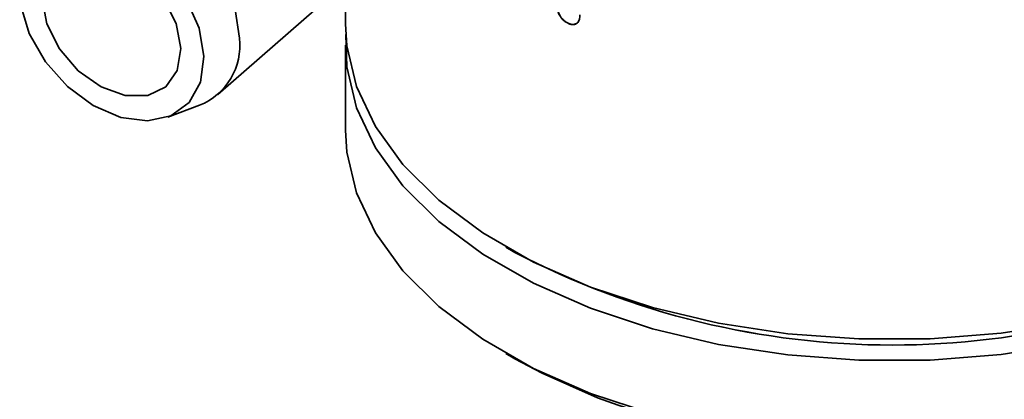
# Model space of a CAD drawing. Header units: millimetres. Extents: x 0 to 1118, y 0 to 864.
# Tile 3 of 200: x 120 to 158, y 176 to 190. Entities that reach past the tile are written whole.
import ezdxf

# ---------------------------------------------------------------- set-up
doc = ezdxf.new("R2010")
doc.units = ezdxf.units.MM

msp = doc.modelspace()

# ---------------------------------------------------------------- linework, layer by layer
at = {"color": 7, "linetype": 'Continuous', "lineweight": 35}
for p, q in [((127.373, 187.34), (135.738, 194.63)), ((132.284, 191.62), (132.284, 190.053)), ((140.849, 190.061), (140.854, 190.065)), ((132.284, 189.236), (132.284, 185.97)), ((125.454, 186.473), (126.67, 186.925)), ((138.432, 181.482), (138.786, 181.278)), ((138.432, 177.399), (138.786, 177.195))]:
    msp.add_line(p, q, dxfattribs=at)
at = {"color": 7, "linetype": 'Continuous', "lineweight": 35, "flags": 128}
for points in [[(128.208, 189.502), (128.034, 190.607), (127.58, 191.735), (126.88, 192.801), (125.986, 193.727), (124.964, 194.444), (123.89, 194.899), (122.844, 195.058), (121.903, 194.909), (121.137, 194.464), (120.646, 193.838)], [(126.838, 188.792), (126.653, 189.884), (126.168, 190.991), (125.428, 192.016), (124.498, 192.866), (123.46, 193.467), (122.406, 193.765), (121.431, 193.734), (120.621, 193.376), (120.048, 192.724), (119.762, 191.834), (119.79, 190.787), (120.129, 189.675), (120.748, 188.597), (121.593, 187.649), (122.588, 186.915), (123.646, 186.46), (124.671, 186.325), (125.574, 186.522), (126.274, 187.033), (126.708, 187.813), (126.838, 188.792)], [(125.953, 189.108), (125.768, 190.067), (125.284, 191.026), (124.559, 191.867), (123.681, 192.491), (122.755, 192.821), (121.894, 192.818), (121.2, 192.482), (120.758, 191.854), (120.622, 191.009), (120.806, 190.049), (121.29, 189.091), (122.015, 188.249), (122.893, 187.626), (123.819, 187.296), (124.681, 187.299), (125.374, 187.635), (125.816, 188.263), (125.953, 189.108)], [(132.284, 190.053), (132.335, 189.212), (132.704, 187.64), (133.426, 186.11), (134.487, 184.647), (135.87, 183.277), (137.551, 182.023), (139.501, 180.906), (141.687, 179.946), (144.072, 179.159), (146.614, 178.558), (149.27, 178.154), (151.995, 177.953), (154.742, 177.959), (157.464, 178.173), (160.114, 178.589)], [(160.114, 177.773), (157.464, 177.356), (154.742, 177.143), (151.995, 177.136), (149.27, 177.337), (146.614, 177.741), (144.072, 178.342), (141.687, 179.13), (139.501, 180.09), (137.551, 181.207), (135.87, 182.461), (134.487, 183.831), (133.426, 185.294), (132.704, 186.824), (132.335, 188.395), (132.296, 189.645)], [(132.284, 185.97), (132.335, 185.129), (132.704, 183.557), (133.426, 182.027), (134.487, 180.565), (135.87, 179.195), (137.551, 177.94), (139.501, 176.824), (141.687, 175.863)], [(141.687, 175.863), (144.072, 175.076), (146.614, 174.475), (149.27, 174.071), (151.995, 173.87), (154.742, 173.877), (157.464, 174.09), (160.114, 174.506), (162.648, 175.119), (165.021, 175.918), (167.194, 176.888), (169.128, 178.014), (170.792, 179.276), (172.155, 180.652), (173.196, 182.12), (173.897, 183.653), (174.244, 185.226), (174.284, 185.97)], [(141.963, 175.696), (139.829, 176.633), (138.786, 177.195)]]:
    msp.add_lwpolyline(points, dxfattribs=at)
at = {"color": 7, "linetype": 'Continuous', "lineweight": 35}
for centre, radius, start, end in [((125.738, 189.229), 2.485, 292.0282, 6.3079), ((153.284, 209.031), 31.312, 242.4178, 297.5822), ((153.284, 209.029), 31.31, 242.4161, 297.5839), ((153.174, 205.702), 32.032, 249.5145, 297.1331)]:
    msp.add_arc(centre, radius, start, end, dxfattribs=at)
for points, knots in [([(140.849, 190.061), (140.786, 190.094), (140.691, 190.143), (140.584, 190.257), (140.516, 190.352), (140.464, 190.454), (140.416, 190.593), (140.41, 190.691), (140.406, 190.757)], [0, 0, 0, 0, 0.249126, 0.374295, 0.499496, 0.62416, 0.749949, 1, 1, 1, 1]), ([(140.854, 190.065), (140.792, 190.098), (140.697, 190.148), (140.59, 190.261), (140.523, 190.356), (140.47, 190.458), (140.422, 190.598), (140.416, 190.696), (140.412, 190.761)], [0, 0, 0, 0, 0.249066, 0.374219, 0.499416, 0.62412, 0.749896, 1, 1, 1, 1]), ([(141.287, 190.393), (141.283, 190.331), (141.275, 190.208), (141.202, 190.091), (141.114, 190.036), (141.032, 190.019), (140.957, 190.026), (140.895, 190.042), (140.864, 190.055), (140.849, 190.061)], [0, 0, 0, 0, 0.24998, 0.499247, 0.625406, 0.749479, 0.874644, 0.937304, 1, 1, 1, 1]), ([(141.183, 190.086), (141.162, 190.07), (141.12, 190.04), (141.038, 190.024), (140.963, 190.031), (140.901, 190.047), (140.87, 190.059), (140.854, 190.065)], [0, 0, 0, 0, 0.252011, 0.499752, 0.749689, 0.874809, 1, 1, 1, 1])]:
    msp.add_open_spline(points, degree=3, knots=knots, dxfattribs=at)

doc.saveas('drawing.dxf')
